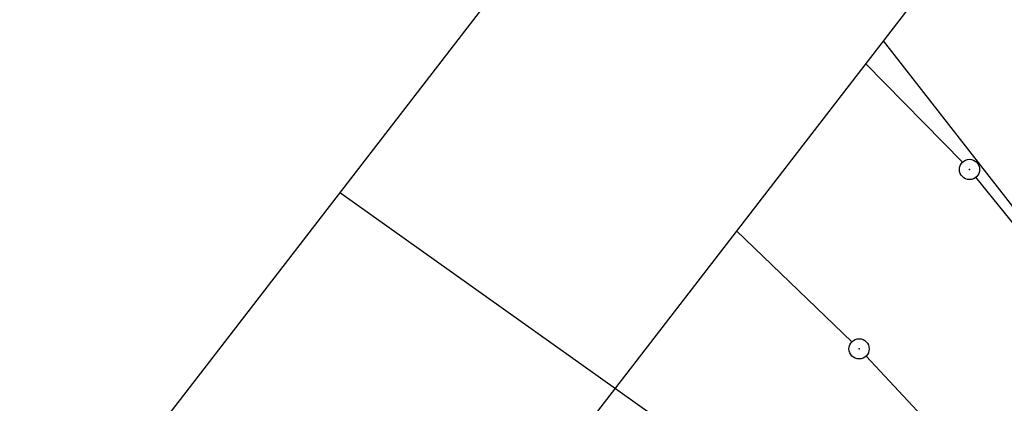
# Model space of a CAD drawing. Extents: x 448814 to 449970, y 436659 to 437685.
# Tile 44 of 132: x 448859 to 448932, y 437426 to 437455. Entities that reach past the tile are written whole.
import ezdxf

# ---------------------------------------------------------------- set-up
doc = ezdxf.new("R2010")
doc.units = 0
doc.header["$LTSCALE"] = 2
doc.header["$MEASUREMENT"] = 0
doc.linetypes.add('AUSGEZOGEN', pattern=[0])
doc.layers.get('0').update_dxf_attribs({"linetype": 'AUSGEZOGEN'})
for name, color, linetype in [('213_GRENZL', 8, 'AUSGEZOGEN'), ('213_GRENZP', 8, 'AUSGEZOGEN'), ('MULDE', 250, 'AUSGEZOGEN'), ('Planeinteilung', 250, 'CONTINUOUS'), ('RAHMEN', 7, 'AUSGEZOGEN'), ('STROMLTG', 4, 'AUSGEZOGEN')]:
    doc.layers.add(name, color=color, linetype=linetype)

# ---------------------------------------------------------------- blocks, each defined once
blk = doc.blocks.new('1135420')
blk.add_line((0, 297), (0, 0))
at = {"layer": 'RAHMEN'}
blk.add_line((25, 415), (25, 5), dxfattribs=at)
blk = doc.blocks.new('GST')
at = {"color": 0}
blk.add_circle((0, 0), 0.75, dxfattribs=at)
blk.add_point((0, 0), dxfattribs=at)

msp = doc.modelspace()

# ---------------------------------------------------------------- linework, layer by layer
at = {"layer": '213_GRENZL'}
for p, q in [((448923.377, 437453.03), (448960.471, 437405.475)), ((448929.248, 437444.038), (448922.079, 437451.347)), ((448960.462, 437405.468), (448930.244, 437442.92)), ((448921.052, 437430.733), (448912.505, 437438.944)), ((448922.106, 437429.667), (448951.639, 437398.24))]:
    msp.add_line(p, q, dxfattribs=at)
at = {"layer": 'MULDE'}
msp.add_lwpolyline([(449106.23, 437375.23, 0.000009), (449130.561, 437357.33, 0.000999)], format="xyb", dxfattribs=at)
at = {"layer": 'STROMLTG', "flags": 128}
msp.add_lwpolyline([(449808.657, 436783.328), (449699.476, 436860.623), (449444.3, 437041.877), (449195.395, 437219.161), (448919.454, 437415.951), (448883.121, 437441.787)], dxfattribs=at)

# ---------------------------------------------------------------- block references
at = {"layer": '213_GRENZP', "rotation": 322.3369117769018}
for p in [(448929.773, 437443.503), (448921.593, 437430.213)]:
    msp.add_blockref('GST', p, dxfattribs=at)
at = {"layer": 'Planeinteilung', "linetype": 'Continuous', "rotation": 322.3369009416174}
msp.add_blockref('1135420', (448814.476, 437352.853), dxfattribs=at)

doc.saveas('drawing.dxf')
